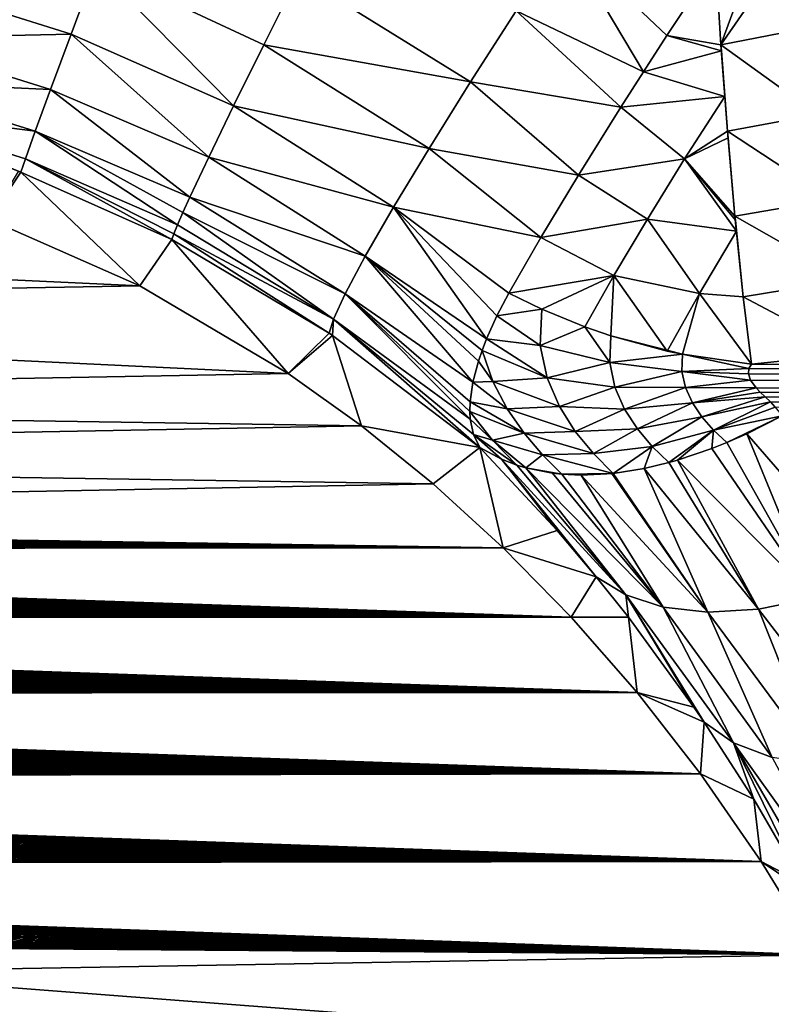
# Model space of a CAD drawing. Header units: metres. Extents: x -82 to 67, y -109 to 109.
# Tile 102 of 216: x -8.01 to -1.51, y 8.08 to 16.59. Entities that reach past the tile are written whole.
import ezdxf

# ---------------------------------------------------------------- set-up
doc = ezdxf.new("R2010")
doc.units = ezdxf.units.M
doc.layers.add('solid_21_382_010_XXX', color=7, linetype='CONTINUOUS')

msp = doc.modelspace()

# ---------------------------------------------------------------- linework, layer by layer
at = {"layer": 'solid_21_382_010_XXX'}
for points in [[(2.598495, 41.125286, -22.642931), (-26.783684, 41.12529, -22.642931), (-26.784222, -1.536013, -22.642931)], [(2.598495, 41.125286, -22.642931), (-26.784222, -1.536013, -22.642931), (2.598521, -1.536014, -22.642931)], [(-2.611915, 16.138615, -61.08453), (-3.713189, 16.667196, -61.24754), (-3.301341, 17.296343, -61.029301)], [(-2.409321, 16.451515, -60.980537), (-3.301341, 17.296343, -61.029301), (-1.988098, 17.090763, -60.859619)], [(-2.409321, 16.451515, -60.980537), (-2.611915, 16.138615, -61.08453), (-3.301341, 17.296343, -61.029301)], [(-1.943074, 16.370979, -60.917957), (-1.660519, 17.145132, -60.815456), (-1.36581, 17.209991, -60.767906)], [(-1.943074, 16.370979, -60.917957), (-1.36581, 17.209991, -60.767906), (-1.216974, 16.511843, -60.806362)], [(-1.943074, 16.370979, -60.917957), (-1.988098, 17.090763, -60.859619), (-1.660519, 17.145132, -60.815456)], [(-9.035937, 16.929071, -62.659229), (-7.344821, 17.049051, -62.080849), (-7.562035, 16.465387, -62.661713)], [(-7.562035, 16.465387, -62.661713), (-7.344821, 17.049051, -62.080849), (-6.156997, 15.844587, -62.640129)], [(-7.344821, 17.049051, -62.080849), (-5.895933, 16.372887, -62.086098), (-6.156997, 15.844587, -62.640129)], [(-7.344821, 17.049051, -62.080849), (-5.595669, 16.97286, -61.634277), (-5.895933, 16.372887, -62.086098)], [(-1.943074, 16.370979, -60.917957), (-2.409321, 16.451515, -60.980537), (-1.988098, 17.090763, -60.859619)], [(-4.107481, 16.052082, -61.592842), (-5.895933, 16.372887, -62.086098), (-5.595669, 16.97286, -61.634277)], [(-4.107481, 16.052082, -61.592842), (-5.595669, 16.97286, -61.634277), (-3.713189, 16.667196, -61.24754)], [(-9.159935, 16.430326, -63.332973), (-9.035937, 16.929071, -62.659229), (-7.562035, 16.465387, -62.661713)], [(-2.80776, 15.832275, -61.216805), (-4.107481, 16.052082, -61.592842), (-3.713189, 16.667196, -61.24754)], [(-2.611915, 16.138615, -61.08453), (-2.80776, 15.832275, -61.216805), (-3.713189, 16.667196, -61.24754)], [(-1.943074, 16.370979, -60.917957), (-1.216974, 16.511843, -60.806362), (-1.10813, 15.769414, -60.970245)], [(-9.25316, 16.055996, -64.0672), (-9.159935, 16.430326, -63.332973), (-7.739663, 15.985398, -63.334545)], [(-9.159935, 16.430326, -63.332973), (-7.562035, 16.465387, -62.661713), (-7.739663, 15.985398, -63.334545)], [(-7.739663, 15.985398, -63.334545), (-7.562035, 16.465387, -62.661713), (-6.372056, 15.401738, -63.281929)], [(-7.562035, 16.465387, -62.661713), (-6.156997, 15.844587, -62.640129), (-6.372056, 15.401738, -63.281929)], [(-1.9394, 16.318769, -60.92625), (-2.611915, 16.138615, -61.08453), (-2.409321, 16.451515, -60.980537)], [(-1.9394, 16.318769, -60.92625), (-2.409321, 16.451515, -60.980537), (-1.943074, 16.370979, -60.917957)], [(-4.466578, 15.477468, -62.060944), (-6.156997, 15.844587, -62.640129), (-5.895933, 16.372887, -62.086098)], [(-4.466578, 15.477468, -62.060944), (-5.895933, 16.372887, -62.086098), (-4.107481, 16.052082, -61.592842)], [(-1.943074, 16.370979, -60.917957), (-1.10813, 15.769414, -60.970245), (-1.886318, 15.626493, -61.091438)], [(-1.9394, 16.318769, -60.92625), (-1.943074, 16.370979, -60.917957), (-1.886318, 15.626493, -61.091438)], [(-1.910239, 15.926038, -61.007088), (-2.611915, 16.138615, -61.08453), (-1.9394, 16.318769, -60.92625)], [(-1.910239, 15.926038, -61.007088), (-1.9394, 16.318769, -60.92625), (-1.886318, 15.626493, -61.091438)], [(-1.910239, 15.926038, -61.007088), (-2.80776, 15.832275, -61.216805), (-2.611915, 16.138615, -61.08453)], [(-9.314338, 15.811127, -64.827469), (-9.25316, 16.055996, -64.0672), (-7.87196, 15.624748, -64.06736)], [(-9.25316, 16.055996, -64.0672), (-7.739663, 15.985398, -63.334545), (-7.87196, 15.624748, -64.06736)], [(-3.174375, 15.246189, -61.562897), (-4.466578, 15.477468, -62.060944), (-4.107481, 16.052082, -61.592842)], [(-2.80776, 15.832275, -61.216805), (-3.174375, 15.246189, -61.562897), (-4.107481, 16.052082, -61.592842)], [(-7.87196, 15.624748, -64.06736), (-7.739663, 15.985398, -63.334545), (-6.53546, 15.055969, -63.99464)], [(-7.739663, 15.985398, -63.334545), (-6.372056, 15.401738, -63.281929), (-6.53546, 15.055969, -63.99464)], [(-2.256575, 15.386198, -61.222256), (-2.80776, 15.832275, -61.216805), (-1.910239, 15.926038, -61.007088)], [(-2.256575, 15.386198, -61.222256), (-1.910239, 15.926038, -61.007088), (-1.886318, 15.626493, -61.091438)], [(-4.77438, 14.96853, -62.637115), (-6.372056, 15.401738, -63.281929), (-6.156997, 15.844587, -62.640129)], [(-4.77438, 14.96853, -62.637115), (-6.156997, 15.844587, -62.640129), (-4.466578, 15.477468, -62.060944)], [(-2.256575, 15.386198, -61.222256), (-3.174375, 15.246189, -61.562897), (-2.80776, 15.832275, -61.216805)], [(-9.314338, 15.811127, -64.827469), (-7.997785, 15.270777, -65.578529), (-8.016363, 15.277765, -65.578651)], [(-9.314338, 15.811127, -64.827469), (-7.957276, 15.388274, -64.825951), (-7.997785, 15.270777, -65.578529)], [(-9.314338, 15.811127, -64.827469), (-7.87196, 15.624748, -64.06736), (-7.957276, 15.388274, -64.825951)], [(-1.886318, 15.626493, -61.091438), (-1.10813, 15.769414, -60.970245), (-0.986248, 15.035336, -61.258984)], [(-7.957276, 15.388274, -64.825951), (-7.87196, 15.624748, -64.06736), (-6.642944, 14.816311, -64.759621)], [(-7.87196, 15.624748, -64.06736), (-6.596404, 14.922417, -64.371826), (-6.642944, 14.816311, -64.759621)], [(-7.87196, 15.624748, -64.06736), (-6.53546, 15.055969, -63.99464), (-6.596404, 14.922417, -64.371826)], [(-2.256575, 15.386198, -61.222256), (-1.886318, 15.626493, -61.091438), (-1.881549, 15.568611, -61.110096)], [(-1.886318, 15.626493, -61.091438), (-0.986248, 15.035336, -61.258984), (-1.821588, 14.89085, -61.389549)], [(-1.881549, 15.568611, -61.110096), (-1.886318, 15.626493, -61.091438), (-1.821588, 14.89085, -61.389549)], [(-2.256575, 15.386198, -61.222256), (-1.881549, 15.568611, -61.110096), (-1.821588, 14.89085, -61.389549)], [(-5.018601, 14.545658, -63.297554), (-6.53546, 15.055969, -63.99464), (-6.372056, 15.401738, -63.281929)], [(-5.018601, 14.545658, -63.297554), (-6.372056, 15.401738, -63.281929), (-4.77438, 14.96853, -62.637115)], [(-3.499851, 14.707115, -62.010349), (-4.77438, 14.96853, -62.637115), (-4.466578, 15.477468, -62.060944)], [(-3.174375, 15.246189, -61.562897), (-3.499851, 14.707115, -62.010349), (-4.466578, 15.477468, -62.060944)], [(-7.957276, 15.388274, -64.825951), (-6.691701, 14.689015, -65.557014), (-7.997785, 15.270777, -65.578529)], [(-7.957276, 15.388274, -64.825951), (-6.674779, 14.738342, -65.155518), (-6.691701, 14.689015, -65.557014)], [(-7.957276, 15.388274, -64.825951), (-6.642944, 14.816311, -64.759621), (-6.674779, 14.738342, -65.155518)], [(-2.57782, 14.866796, -61.524662), (-3.174375, 15.246189, -61.562897), (-2.256575, 15.386198, -61.222256)], [(-2.57782, 14.866796, -61.524662), (-2.256575, 15.386198, -61.222256), (-1.809213, 14.761412, -61.456753)], [(-2.256575, 15.386198, -61.222256), (-1.821588, 14.89085, -61.389549), (-1.818318, 14.856364, -61.406986)], [(-2.256575, 15.386198, -61.222256), (-1.818318, 14.856364, -61.406986), (-1.809213, 14.761412, -61.456753)], [(-8.270566, 14.8615, -71.051041), (-8.016363, 15.277765, -65.578651), (-7.997785, 15.270777, -65.578529)], [(-6.968671, 14.290947, -71.051041), (-8.270566, 14.8615, -71.051041), (-7.997785, 15.270777, -65.578529)], [(-6.968671, 14.290947, -71.051041), (-7.997785, 15.270777, -65.578529), (-6.691701, 14.689015, -65.557014)], [(-2.57782, 14.866796, -61.524662), (-3.499851, 14.707115, -62.010349), (-3.174375, 15.246189, -61.562897)], [(-5.192359, 14.221809, -64.01255), (-6.596404, 14.922417, -64.371826), (-6.53546, 15.055969, -63.99464)], [(-5.192359, 14.221809, -64.01255), (-6.53546, 15.055969, -63.99464), (-5.018601, 14.545658, -63.297554)], [(-1.821588, 14.89085, -61.389549), (-0.986248, 15.035336, -61.258984), (-0.854966, 14.340691, -61.673347)], [(-5.294671, 14.001387, -64.750648), (-6.642944, 14.816311, -64.759621), (-6.596404, 14.922417, -64.371826)], [(-5.294671, 14.001387, -64.750648), (-6.596404, 14.922417, -64.371826), (-5.192359, 14.221809, -64.01255)], [(-3.969791, 13.832501, -63.119102), (-5.018601, 14.545658, -63.297554), (-4.77438, 14.96853, -62.637115)], [(-3.880272, 14.030357, -62.818436), (-3.969791, 13.832501, -63.119102), (-4.77438, 14.96853, -62.637115)], [(-3.775818, 14.227312, -62.548363), (-3.880272, 14.030357, -62.818436), (-4.77438, 14.96853, -62.637115)], [(-3.499851, 14.707115, -62.010349), (-3.775818, 14.227312, -62.548363), (-4.77438, 14.96853, -62.637115)], [(-1.821588, 14.89085, -61.389549), (-0.854966, 14.340691, -61.673347), (-1.750448, 14.194793, -61.812756)], [(-1.818318, 14.856364, -61.406986), (-1.821588, 14.89085, -61.389549), (-1.750448, 14.194793, -61.812756)], [(-6.968671, 14.290947, -71.051041), (-16.274254, 14.722807, -71.051041), (-8.270566, 14.8615, -71.051041)], [(-5.294671, 14.001387, -64.750648), (-6.674779, 14.738342, -65.155518), (-6.642944, 14.816311, -64.759621)], [(-2.868311, 14.37969, -61.910408), (-3.499851, 14.707115, -62.010349), (-2.57782, 14.866796, -61.524662)], [(-2.868311, 14.37969, -61.910408), (-2.57782, 14.866796, -61.524662), (-2.129626, 14.222602, -61.825871)], [(-2.57782, 14.866796, -61.524662), (-1.809213, 14.761412, -61.456753), (-2.129626, 14.222602, -61.825871)], [(-1.809213, 14.761412, -61.456753), (-1.818318, 14.856364, -61.406986), (-1.750448, 14.194793, -61.812756)], [(-6.968671, 14.290947, -71.051041), (-17.570372, 14.102494, -71.051041), (-16.274254, 14.722807, -71.051041)], [(-6.674779, 14.738342, -65.155518), (-5.329381, 13.880485, -65.482651), (-6.691701, 14.689015, -65.557014)], [(-5.294671, 14.001387, -64.750648), (-5.329381, 13.880485, -65.482651), (-6.674779, 14.738342, -65.155518)], [(-2.129626, 14.222602, -61.825871), (-1.809213, 14.761412, -61.456753), (-1.750448, 14.194793, -61.812756)], [(-5.684628, 13.532735, -71.051041), (-6.968671, 14.290947, -71.051041), (-6.691701, 14.689015, -65.557014)], [(-5.684628, 13.532735, -71.051041), (-6.691701, 14.689015, -65.557014), (-5.329381, 13.880485, -65.482651)], [(-2.868311, 14.37969, -61.910408), (-3.775818, 14.227312, -62.548363), (-3.499851, 14.707115, -62.010349)], [(-4.088712, 13.456594, -63.797672), (-5.192359, 14.221809, -64.01255), (-5.018601, 14.545658, -63.297554)], [(-4.04029, 13.639571, -63.446884), (-4.088712, 13.456594, -63.797672), (-5.018601, 14.545658, -63.297554)], [(-4.009096, 13.73106, -63.286686), (-4.04029, 13.639571, -63.446884), (-5.018601, 14.545658, -63.297554)], [(-3.969791, 13.832501, -63.119102), (-4.009096, 13.73106, -63.286686), (-5.018601, 14.545658, -63.297554)], [(-2.868311, 14.37969, -61.910408), (-3.490687, 14.086803, -62.458466), (-3.775818, 14.227312, -62.548363)], [(-2.868311, 14.37969, -61.910408), (-3.120972, 13.93516, -62.372658), (-3.490687, 14.086803, -62.458466)], [(-2.868311, 14.37969, -61.910408), (-2.894794, 13.857586, -62.335464), (-3.120972, 13.93516, -62.372658)], [(-2.868311, 14.37969, -61.910408), (-2.409057, 13.726231, -62.291092), (-2.894794, 13.857586, -62.335464)], [(-2.868311, 14.37969, -61.910408), (-2.129626, 14.222602, -61.825871), (-2.409057, 13.726231, -62.291092)], [(-1.750448, 14.194793, -61.812756), (-0.854966, 14.340691, -61.673347), (-0.819364, 13.703176, -62.217358)], [(-5.684628, 13.532735, -71.051041), (-17.570372, 14.102494, -71.051041), (-6.968671, 14.290947, -71.051041)], [(-4.110798, 13.136604, -64.545929), (-5.294671, 14.001387, -64.750648), (-5.192359, 14.221809, -64.01255)], [(-4.114949, 13.20269, -64.373222), (-4.110798, 13.136604, -64.545929), (-5.192359, 14.221809, -64.01255)], [(-4.112732, 13.287858, -64.166168), (-4.114949, 13.20269, -64.373222), (-5.192359, 14.221809, -64.01255)], [(-4.088712, 13.456594, -63.797672), (-4.112732, 13.287858, -64.166168), (-5.192359, 14.221809, -64.01255)], [(-3.490687, 14.086803, -62.458466), (-3.880272, 14.030357, -62.818436), (-3.775818, 14.227312, -62.548363)], [(-2.129626, 14.222602, -61.825871), (-2.274534, 13.697878, -62.286888), (-2.409057, 13.726231, -62.291092)], [(-2.129626, 14.222602, -61.825871), (-1.67955, 13.612162, -62.308262), (-2.274534, 13.697878, -62.286888)], [(-2.129626, 14.222602, -61.825871), (-1.750448, 14.194793, -61.812756), (-1.67955, 13.612162, -62.308262)], [(-1.750448, 14.194793, -61.812756), (-0.819364, 13.703176, -62.217358), (-1.67955, 13.612162, -62.308262)], [(-5.684628, 13.532735, -71.051041), (-18.849779, 13.289825, -71.051041), (-17.570372, 14.102494, -71.051041)], [(-3.490687, 14.086803, -62.458466), (-3.505416, 13.775091, -62.766911), (-3.880272, 14.030357, -62.818436)], [(-3.120972, 13.93516, -62.372658), (-3.505416, 13.775091, -62.766911), (-3.490687, 14.086803, -62.458466)], [(-5.294671, 14.001387, -64.750648), (-5.301519, 13.861652, -65.480202), (-5.329381, 13.880485, -65.482651)], [(-5.294671, 14.001387, -64.750648), (-4.028214, 12.893552, -65.309059), (-5.301519, 13.861652, -65.480202)], [(-4.082363, 13.004866, -64.929634), (-4.028214, 12.893552, -65.309059), (-5.294671, 14.001387, -64.750648)], [(-4.110798, 13.136604, -64.545929), (-4.082363, 13.004866, -64.929634), (-5.294671, 14.001387, -64.750648)], [(-3.505416, 13.775091, -62.766911), (-3.969791, 13.832501, -63.119102), (-3.880272, 14.030357, -62.818436)], [(-5.684628, 13.532735, -71.051041), (-5.329381, 13.880485, -65.482651), (-5.301519, 13.861652, -65.480202)], [(-3.120972, 13.93516, -62.372658), (-2.904483, 13.626168, -62.563847), (-3.505416, 13.775091, -62.766911)], [(-3.120972, 13.93516, -62.372658), (-2.894794, 13.857586, -62.335464), (-2.904483, 13.626168, -62.563847)], [(-5.051686, 13.079392, -71.051041), (-5.684628, 13.532735, -71.051041), (-5.301519, 13.861652, -65.480202)], [(-5.051686, 13.079392, -71.051041), (-5.301519, 13.861652, -65.480202), (-4.028214, 12.893552, -65.309059)], [(-3.447011, 13.493521, -63.041031), (-4.009096, 13.73106, -63.286686), (-3.969791, 13.832501, -63.119102)], [(-3.505416, 13.775091, -62.766911), (-3.447011, 13.493521, -63.041031), (-3.969791, 13.832501, -63.119102)], [(-2.904483, 13.626168, -62.563847), (-2.894794, 13.857586, -62.335464), (-2.274534, 13.697878, -62.286888)], [(-2.894794, 13.857586, -62.335464), (-2.409057, 13.726231, -62.291092), (-2.274534, 13.697878, -62.286888)], [(-3.91634, 13.462876, -63.547977), (-4.04029, 13.639571, -63.446884), (-4.009096, 13.73106, -63.286686)], [(-3.447011, 13.493521, -63.041031), (-3.91634, 13.462876, -63.547977), (-4.009096, 13.73106, -63.286686)], [(-2.904483, 13.626168, -62.563847), (-3.447011, 13.493521, -63.041031), (-3.505416, 13.775091, -62.766911)], [(-2.904483, 13.626168, -62.563847), (-2.274534, 13.697878, -62.286888), (-2.279767, 13.550053, -62.43272)], [(-2.279767, 13.550053, -62.43272), (-2.274534, 13.697878, -62.286888), (-1.701413, 13.575493, -62.344582)], [(-2.274534, 13.697878, -62.286888), (-1.67955, 13.612162, -62.308262), (-1.701413, 13.575493, -62.344582)], [(34.407234, 13.181811, -62.723808), (-1.67955, 13.612162, -62.308262), (-0.819364, 13.703176, -62.217358)], [(-3.91634, 13.462876, -63.547977), (-4.088712, 13.456594, -63.797672), (-4.04029, 13.639571, -63.446884)], [(-2.859636, 13.41409, -62.770451), (-3.447011, 13.493521, -63.041031), (-2.904483, 13.626168, -62.563847)], [(-2.859636, 13.41409, -62.770451), (-2.904483, 13.626168, -62.563847), (-2.279767, 13.550053, -62.43272)], [(-5.051686, 13.079392, -71.051041), (-18.849779, 13.289825, -71.051041), (-5.684628, 13.532735, -71.051041)], [(-2.859636, 13.41409, -62.770451), (-2.279767, 13.550053, -62.43272), (-2.249014, 13.409842, -62.569504)], [(-2.279767, 13.550053, -62.43272), (-1.701413, 13.575493, -62.344582), (-1.705636, 13.529075, -62.390308)], [(-2.279767, 13.550053, -62.43272), (-1.705636, 13.529075, -62.390308), (-1.686234, 13.473783, -62.444416)], [(-2.249014, 13.409842, -62.569504), (-2.279767, 13.550053, -62.43272), (-1.686234, 13.473783, -62.444416)], [(-1.705636, 13.529075, -62.390308), (-1.701413, 13.575493, -62.344582), (34.407234, 13.181811, -62.723808)], [(-1.686234, 13.473783, -62.444416), (-1.705636, 13.529075, -62.390308), (34.407234, 13.181811, -62.723808)], [(-1.701413, 13.575493, -62.344582), (-1.67955, 13.612162, -62.308262), (34.407234, 13.181811, -62.723808)], [(-3.790092, 13.226386, -63.771446), (-4.112732, 13.287858, -64.166168), (-4.088712, 13.456594, -63.797672)], [(-3.91634, 13.462876, -63.547977), (-3.790092, 13.226386, -63.771446), (-4.088712, 13.456594, -63.797672)], [(-3.447011, 13.493521, -63.041031), (-3.340091, 13.246413, -63.277271), (-3.91634, 13.462876, -63.547977)], [(-3.340091, 13.246413, -63.277271), (-3.790092, 13.226386, -63.771446), (-3.91634, 13.462876, -63.547977)], [(-2.859636, 13.41409, -62.770451), (-3.340091, 13.246413, -63.277271), (-3.447011, 13.493521, -63.041031)], [(-2.249014, 13.409842, -62.569504), (-1.686234, 13.473783, -62.444416), (-1.638258, 13.408204, -62.508091)], [(-1.638258, 13.408204, -62.508091), (-1.686234, 13.473783, -62.444416), (34.407234, 13.181811, -62.723808)], [(-2.775755, 13.224163, -62.95237), (-3.340091, 13.246413, -63.277271), (-2.859636, 13.41409, -62.770451)], [(-2.775755, 13.224163, -62.95237), (-2.859636, 13.41409, -62.770451), (-2.249014, 13.409842, -62.569504)], [(-2.775755, 13.224163, -62.95237), (-2.249014, 13.409842, -62.569504), (-2.189084, 13.278968, -62.695332)], [(-2.189084, 13.278968, -62.695332), (-2.249014, 13.409842, -62.569504), (-1.638258, 13.408204, -62.508091)], [(-2.189084, 13.278968, -62.695332), (-1.638258, 13.408204, -62.508091), (-1.602538, 13.370583, -62.544376)], [(-2.189084, 13.278968, -62.695332), (-1.602538, 13.370583, -62.544376), (-1.559892, 13.329256, -62.58403)], [(-1.602538, 13.370583, -62.544376), (-1.638258, 13.408204, -62.508091), (34.407234, 13.181811, -62.723808)], [(-1.559892, 13.329256, -62.58403), (-1.602538, 13.370583, -62.544376), (34.407234, 13.181811, -62.723808)], [(-5.051686, 13.079392, -71.051041), (-19.476591, 12.809734, -71.051041), (-18.849779, 13.289825, -71.051041)], [(-3.644459, 13.017262, -63.965527), (-4.114949, 13.20269, -64.373222), (-4.112732, 13.287858, -64.166168)], [(-3.790092, 13.226386, -63.771446), (-3.644459, 13.017262, -63.965527), (-4.112732, 13.287858, -64.166168)], [(-2.665416, 13.054468, -63.112045), (-2.775755, 13.224163, -62.95237), (-2.189084, 13.278968, -62.695332)], [(-2.665416, 13.054468, -63.112045), (-2.189084, 13.278968, -62.695332), (-2.106822, 13.157011, -62.81086)], [(-2.106822, 13.157011, -62.81086), (-2.189084, 13.278968, -62.695332), (-1.559892, 13.329256, -62.58403)], [(-2.106822, 13.157011, -62.81086), (-1.559892, 13.329256, -62.58403), (-1.514727, 13.285917, -62.625389)], [(-2.006923, 13.042743, -62.91753), (-2.106822, 13.157011, -62.81086), (-1.514727, 13.285917, -62.625389)], [(-2.006923, 13.042743, -62.91753), (-1.514727, 13.285917, -62.625389), (-1.472623, 13.242472, -62.666622)], [(-1.514727, 13.285917, -62.625389), (-1.559892, 13.329256, -62.58403), (34.407234, 13.181811, -62.723808)], [(-1.472623, 13.242472, -62.666622), (-1.514727, 13.285917, -62.625389), (34.407234, 13.181811, -62.723808)], [(-3.917425, 12.956837, -64.599609), (-4.110798, 13.136604, -64.545929), (-4.114949, 13.20269, -64.373222)], [(-3.644459, 13.017262, -63.965527), (-3.917425, 12.956837, -64.599609), (-4.114949, 13.20269, -64.373222)], [(-3.340091, 13.246413, -63.277271), (-3.202744, 13.030412, -63.479782), (-3.790092, 13.226386, -63.771446)], [(-3.202744, 13.030412, -63.479782), (-3.644459, 13.017262, -63.965527), (-3.790092, 13.226386, -63.771446)], [(-2.775755, 13.224163, -62.95237), (-3.202744, 13.030412, -63.479782), (-3.340091, 13.246413, -63.277271)], [(-2.665416, 13.054468, -63.112045), (-3.202744, 13.030412, -63.479782), (-2.775755, 13.224163, -62.95237)], [(-2.006923, 13.042743, -62.91753), (-1.472623, 13.242472, -62.666622), (-1.413819, 13.165603, -62.739014)], [(-3.917425, 12.956837, -64.599609), (-4.082363, 13.004866, -64.929634), (-4.110798, 13.136604, -64.545929)], [(-2.536517, 12.901477, -63.253433), (-2.665416, 13.054468, -63.112045), (-2.106822, 13.157011, -62.81086)], [(-2.536517, 12.901477, -63.253433), (-2.106822, 13.157011, -62.81086), (-2.006923, 13.042743, -62.91753)], [(-2.006923, 13.042743, -62.91753), (-1.413819, 13.165603, -62.739014), (-1.893144, 12.934737, -63.01709)], [(-1.893144, 12.934737, -63.01709), (-1.413819, 13.165603, -62.739014), (-1.719195, 13.01135, -62.908531)], [(-0.631482, 11.760145, -64.009827), (-1.719195, 13.01135, -62.908531), (-1.413819, 13.165603, -62.739014)], [(-4.430964, 12.577577, -71.051041), (-19.476591, 12.809734, -71.051041), (-5.051686, 13.079392, -71.051041)], [(-4.430964, 12.577577, -71.051041), (-5.051686, 13.079392, -71.051041), (-4.028214, 12.893552, -65.309059)], [(-3.644459, 13.017262, -63.965527), (-3.486194, 12.830625, -64.135559), (-3.917425, 12.956837, -64.599609)], [(-3.202744, 13.030412, -63.479782), (-3.045949, 12.839782, -63.654938), (-3.644459, 13.017262, -63.965527)], [(-3.045949, 12.839782, -63.654938), (-3.486194, 12.830625, -64.135559), (-3.644459, 13.017262, -63.965527)], [(-2.665416, 13.054468, -63.112045), (-3.045949, 12.839782, -63.654938), (-3.202744, 13.030412, -63.479782)], [(-2.536517, 12.901477, -63.253433), (-3.045949, 12.839782, -63.654938), (-2.665416, 13.054468, -63.112045)], [(-2.536517, 12.901477, -63.253433), (-2.006923, 13.042743, -62.91753), (-2.39388, 12.761794, -63.380371)], [(-2.006923, 13.042743, -62.91753), (-2.31885, 12.78302, -63.320934), (-2.39388, 12.761794, -63.380371)], [(-2.006923, 13.042743, -62.91753), (-2.021794, 12.883438, -63.103096), (-2.31885, 12.78302, -63.320934)], [(-2.006923, 13.042743, -62.91753), (-1.893144, 12.934737, -63.01709), (-2.021794, 12.883438, -63.103096)], [(-4.082363, 13.004866, -64.929634), (-3.839909, 12.790705, -64.99324), (-4.028214, 12.893552, -65.309059)], [(-4.082363, 13.004866, -64.929634), (-3.706853, 12.739422, -64.792953), (-3.839909, 12.790705, -64.99324)], [(-3.917425, 12.956837, -64.599609), (-3.706853, 12.739422, -64.792953), (-4.082363, 13.004866, -64.929634)], [(-3.917425, 12.956837, -64.599609), (-3.629442, 12.71616, -64.683434), (-3.706853, 12.739422, -64.792953)], [(-3.486194, 12.830625, -64.135559), (-3.629442, 12.71616, -64.683434), (-3.917425, 12.956837, -64.599609)], [(-1.136632, 11.59238, -64.328499), (-2.021794, 12.883438, -63.103096), (-1.893144, 12.934737, -63.01709)], [(-1.136632, 11.59238, -64.328499), (-1.893144, 12.934737, -63.01709), (-1.719195, 13.01135, -62.908531)], [(-0.631482, 11.760145, -64.009827), (-1.136632, 11.59238, -64.328499), (-1.719195, 13.01135, -62.908531)], [(-3.825306, 12.027039, -71.051041), (-4.430964, 12.577577, -71.051041), (-4.028214, 12.893552, -65.309059)], [(-3.825306, 12.027039, -71.051041), (-4.028214, 12.893552, -65.309059), (-3.35906, 12.175496, -66.111778)], [(-3.839909, 12.790705, -64.99324), (-3.35906, 12.175496, -66.111778), (-4.028214, 12.893552, -65.309059)], [(-2.536517, 12.901477, -63.253433), (-2.875752, 12.669102, -63.808651), (-3.045949, 12.839782, -63.654938)], [(-2.536517, 12.901477, -63.253433), (-2.607663, 12.711007, -63.560066), (-2.875752, 12.669102, -63.808651)], [(-2.536517, 12.901477, -63.253433), (-2.39388, 12.761794, -63.380371), (-2.607663, 12.711007, -63.560066)], [(-1.136632, 11.59238, -64.328499), (-2.31885, 12.78302, -63.320934), (-2.021794, 12.883438, -63.103096)], [(-4.430964, 12.577577, -71.051041), (-20.088636, 12.281868, -71.051041), (-19.476591, 12.809734, -71.051041)], [(-3.839909, 12.790705, -64.99324), (-3.020698, 11.77556, -66.525841), (-3.35906, 12.175496, -66.111778)], [(-2.765691, 11.620112, -66.05883), (-3.020698, 11.77556, -66.525841), (-3.839909, 12.790705, -64.99324)], [(-2.765691, 11.620112, -66.05883), (-3.839909, 12.790705, -64.99324), (-3.706853, 12.739422, -64.792953)], [(-3.486194, 12.830625, -64.135559), (-3.318942, 12.662099, -64.286049), (-3.629442, 12.71616, -64.683434)], [(-3.045949, 12.839782, -63.654938), (-2.875752, 12.669102, -63.808651), (-3.486194, 12.830625, -64.135559)], [(-3.486194, 12.830625, -64.135559), (-2.875752, 12.669102, -63.808651), (-3.318942, 12.662099, -64.286049)], [(-1.617325, 11.494742, -64.708344), (-2.607663, 12.711007, -63.560066), (-2.39388, 12.761794, -63.380371)], [(-1.617325, 11.494742, -64.708344), (-2.39388, 12.761794, -63.380371), (-2.31885, 12.78302, -63.320934)], [(-1.136632, 11.59238, -64.328499), (-1.617325, 11.494742, -64.708344), (-2.31885, 12.78302, -63.320934)], [(-2.765691, 11.620112, -66.05883), (-3.706853, 12.739422, -64.792953), (-3.629442, 12.71616, -64.683434)], [(-3.629442, 12.71616, -64.683434), (-3.318942, 12.662099, -64.286049), (-3.398835, 12.670648, -64.382576)], [(-2.442505, 11.513646, -65.59082), (-3.629442, 12.71616, -64.683434), (-3.398835, 12.670648, -64.382576)], [(-2.442505, 11.513646, -65.59082), (-2.765691, 11.620112, -66.05883), (-3.629442, 12.71616, -64.683434)], [(-2.056954, 11.469453, -65.134811), (-2.875752, 12.669102, -63.808651), (-2.607663, 12.711007, -63.560066)], [(-1.617325, 11.494742, -64.708344), (-2.056954, 11.469453, -65.134811), (-2.607663, 12.711007, -63.560066)], [(-2.442505, 11.513646, -65.59082), (-3.398835, 12.670648, -64.382576), (-3.318942, 12.662099, -64.286049)], [(-3.318942, 12.662099, -64.286049), (-2.875752, 12.669102, -63.808651), (-3.150142, 12.654564, -64.09333)], [(-2.442505, 11.513646, -65.59082), (-3.318942, 12.662099, -64.286049), (-3.150142, 12.654564, -64.09333)], [(-3.150142, 12.654564, -64.09333), (-2.875752, 12.669102, -63.808651), (-2.885608, 12.668057, -63.818321)], [(-2.056954, 11.469453, -65.134811), (-3.150142, 12.654564, -64.09333), (-2.885608, 12.668057, -63.818321)], [(-2.056954, 11.469453, -65.134811), (-2.442505, 11.513646, -65.59082), (-3.150142, 12.654564, -64.09333)], [(-2.056954, 11.469453, -65.134811), (-2.885608, 12.668057, -63.818321), (-2.875752, 12.669102, -63.808651)], [(-3.825306, 12.027039, -71.051041), (-20.088636, 12.281868, -71.051041), (-4.430964, 12.577577, -71.051041)], [(-20.134081, 12.249706, -71.051041), (-20.124527, 12.258419, -71.051041), (-3.825306, 12.027039, -71.051041)], [(-20.124527, 12.258419, -71.051041), (-20.115234, 12.266074, -71.051041), (-3.825306, 12.027039, -71.051041)], [(-20.115234, 12.266074, -71.051041), (-20.106134, 12.272609, -71.051041), (-3.825306, 12.027039, -71.051041)], [(-20.106134, 12.272609, -71.051041), (-20.09726, 12.277902, -71.051041), (-3.825306, 12.027039, -71.051041)], [(-20.09726, 12.277902, -71.051041), (-20.088636, 12.281868, -71.051041), (-3.825306, 12.027039, -71.051041)], [(-20.214802, 12.163513, -71.051041), (-20.200739, 12.178176, -71.051041), (-3.825306, 12.027039, -71.051041)], [(-20.200739, 12.178176, -71.051041), (-20.187899, 12.192172, -71.051041), (-3.825306, 12.027039, -71.051041)], [(-20.187899, 12.192172, -71.051041), (-20.17598, 12.20539, -71.051041), (-3.825306, 12.027039, -71.051041)], [(-20.17598, 12.20539, -71.051041), (-20.164789, 12.217791, -71.051041), (-3.825306, 12.027039, -71.051041)], [(-20.164789, 12.217791, -71.051041), (-20.15415, 12.229342, -71.051041), (-3.825306, 12.027039, -71.051041)], [(-20.15415, 12.229342, -71.051041), (-20.143938, 12.239998, -71.051041), (-3.825306, 12.027039, -71.051041)], [(-20.143938, 12.239998, -71.051041), (-20.134081, 12.249706, -71.051041), (-3.825306, 12.027039, -71.051041)], [(-3.825306, 12.027039, -71.051041), (-3.35906, 12.175496, -66.111778), (-3.020698, 11.77556, -66.525841)], [(-20.305531, 12.079165, -71.051041), (-20.284794, 12.097782, -71.051041), (-3.825306, 12.027039, -71.051041)], [(-20.284794, 12.097782, -71.051041), (-20.265272, 12.115342, -71.051041), (-3.825306, 12.027039, -71.051041)], [(-20.265272, 12.115342, -71.051041), (-20.247055, 12.1321, -71.051041), (-3.825306, 12.027039, -71.051041)], [(-20.247055, 12.1321, -71.051041), (-20.230228, 12.148156, -71.051041), (-3.825306, 12.027039, -71.051041)], [(-20.230228, 12.148156, -71.051041), (-20.214802, 12.163513, -71.051041), (-3.825306, 12.027039, -71.051041)], [(-20.400631, 11.989926, -71.051041), (-20.374924, 12.014713, -71.051041), (-3.236951, 11.42693, -71.051041)], [(-20.374924, 12.014713, -71.051041), (-20.35055, 12.037805, -71.051041), (-3.825306, 12.027039, -71.051041)], [(-20.374924, 12.014713, -71.051041), (-3.825306, 12.027039, -71.051041), (-3.236951, 11.42693, -71.051041)], [(-20.35055, 12.037805, -71.051041), (-20.327444, 12.059265, -71.051041), (-3.825306, 12.027039, -71.051041)], [(-20.327444, 12.059265, -71.051041), (-20.305531, 12.079165, -71.051041), (-3.825306, 12.027039, -71.051041)], [(-3.236951, 11.42693, -71.051041), (-3.825306, 12.027039, -71.051041), (-3.020698, 11.77556, -66.525841)], [(-20.486479, 11.904779, -71.051041), (-20.456324, 11.935009, -71.051041), (-3.236951, 11.42693, -71.051041)], [(-20.456324, 11.935009, -71.051041), (-20.427736, 11.96338, -71.051041), (-3.236951, 11.42693, -71.051041)], [(-20.427736, 11.96338, -71.051041), (-20.400631, 11.989926, -71.051041), (-3.236951, 11.42693, -71.051041)], [(-20.569433, 11.82083, -71.051041), (-20.551905, 11.838617, -71.051041), (-3.236951, 11.42693, -71.051041)], [(-20.551905, 11.838617, -71.051041), (-20.53487, 11.855887, -71.051041), (-3.236951, 11.42693, -71.051041)], [(-20.53487, 11.855887, -71.051041), (-20.518301, 11.87266, -71.051041), (-3.236951, 11.42693, -71.051041)], [(-20.518301, 11.87266, -71.051041), (-20.486479, 11.904779, -71.051041), (-3.236951, 11.42693, -71.051041)], [(-20.664696, 11.723732, -71.051041), (-20.644569, 11.744322, -71.051041), (-3.236951, 11.42693, -71.051041)], [(-20.644569, 11.744322, -71.051041), (-20.625006, 11.764289, -71.051041), (-3.236951, 11.42693, -71.051041)], [(-20.625006, 11.764289, -71.051041), (-20.605963, 11.783695, -71.051041), (-3.236951, 11.42693, -71.051041)], [(-20.605963, 11.783695, -71.051041), (-20.587442, 11.802539, -71.051041), (-3.236951, 11.42693, -71.051041)], [(-20.587442, 11.802539, -71.051041), (-20.569433, 11.82083, -71.051041), (-3.236951, 11.42693, -71.051041)], [(-3.236951, 11.42693, -71.051041), (-3.020698, 11.77556, -66.525841), (-2.742507, 11.426088, -66.869644)], [(-2.765691, 11.620112, -66.05883), (-2.742507, 11.426088, -66.869644), (-3.020698, 11.77556, -66.525841)], [(-20.750969, 11.634937, -71.051041), (-20.7285, 11.658153, -71.051041), (-3.236951, 11.42693, -71.051041)], [(-20.7285, 11.658153, -71.051041), (-20.706631, 11.680695, -71.051041), (-3.236951, 11.42693, -71.051041)], [(-20.706631, 11.680695, -71.051041), (-20.685377, 11.702533, -71.051041), (-3.236951, 11.42693, -71.051041)], [(-20.685377, 11.702533, -71.051041), (-20.664696, 11.723732, -71.051041), (-3.236951, 11.42693, -71.051041)], [(-20.82226, 11.560742, -71.051041), (-20.79784, 11.586244, -71.051041), (-3.236951, 11.42693, -71.051041)], [(-20.79784, 11.586244, -71.051041), (-20.774071, 11.610986, -71.051041), (-3.236951, 11.42693, -71.051041)], [(-20.774071, 11.610986, -71.051041), (-20.750969, 11.634937, -71.051041), (-3.236951, 11.42693, -71.051041)], [(-2.765691, 11.620112, -66.05883), (-2.087213, 10.519347, -67.690025), (-2.176522, 10.650468, -67.577454)], [(-1.835419, 10.340688, -67.172775), (-2.087213, 10.519347, -67.690025), (-2.765691, 11.620112, -66.05883)], [(-2.765691, 11.620112, -66.05883), (-2.176522, 10.650468, -67.577454), (-2.742507, 11.426088, -66.869644)], [(-1.835419, 10.340688, -67.172775), (-2.765691, 11.620112, -66.05883), (-2.442505, 11.513646, -65.59082)], [(-0.600463, 10.173634, -65.691795), (-1.617325, 11.494742, -64.708344), (-1.136632, 11.59238, -64.328499)], [(-20.899773, 11.479026, -71.051041), (-20.87322, 11.507143, -71.051041), (-3.236951, 11.42693, -71.051041)], [(-20.87322, 11.507143, -71.051041), (-20.84738, 11.534384, -71.051041), (-3.236951, 11.42693, -71.051041)], [(-20.84738, 11.534384, -71.051041), (-20.82226, 11.560742, -71.051041), (-3.236951, 11.42693, -71.051041)], [(-1.499618, 10.214899, -66.653648), (-2.442505, 11.513646, -65.59082), (-2.056954, 11.469453, -65.134811)], [(-1.499618, 10.214899, -66.653648), (-1.835419, 10.340688, -67.172775), (-2.442505, 11.513646, -65.59082)], [(-1.084442, 10.156368, -66.152328), (-2.056954, 11.469453, -65.134811), (-1.617325, 11.494742, -64.708344)], [(-0.600463, 10.173634, -65.691795), (-1.084442, 10.156368, -66.152328), (-1.617325, 11.494742, -64.708344)], [(-20.984047, 11.388698, -71.051041), (-20.955179, 11.419815, -71.051041), (-2.667359, 10.77564, -71.051041)], [(-20.955179, 11.419815, -71.051041), (-20.927095, 11.449911, -71.051041), (-3.236951, 11.42693, -71.051041)], [(-20.955179, 11.419815, -71.051041), (-3.236951, 11.42693, -71.051041), (-2.667359, 10.77564, -71.051041)], [(-20.927095, 11.449911, -71.051041), (-20.899773, 11.479026, -71.051041), (-3.236951, 11.42693, -71.051041)], [(-2.667359, 10.77564, -71.051041), (-3.236951, 11.42693, -71.051041), (-2.742507, 11.426088, -66.869644)], [(-2.667359, 10.77564, -71.051041), (-2.742507, 11.426088, -66.869644), (-2.176522, 10.650468, -67.577454)], [(-1.084442, 10.156368, -66.152328), (-1.499618, 10.214899, -66.653648), (-2.056954, 11.469453, -65.134811)], [(-21.054632, 11.311738, -71.051041), (-21.034006, 11.334343, -71.051041), (-2.667359, 10.77564, -71.051041)], [(-21.034006, 11.334343, -71.051041), (-21.013752, 11.356444, -71.051041), (-2.667359, 10.77564, -71.051041)], [(-21.013752, 11.356444, -71.051041), (-20.984047, 11.388698, -71.051041), (-2.667359, 10.77564, -71.051041)], [(-21.141106, 11.215816, -71.051041), (-21.118895, 11.240619, -71.051041), (-2.667359, 10.77564, -71.051041)], [(-21.118895, 11.240619, -71.051041), (-21.09708, 11.264867, -71.051041), (-2.667359, 10.77564, -71.051041)], [(-21.09708, 11.264867, -71.051041), (-21.075653, 11.288589, -71.051041), (-2.667359, 10.77564, -71.051041)], [(-21.075653, 11.288589, -71.051041), (-21.054632, 11.311738, -71.051041), (-2.667359, 10.77564, -71.051041)], [(-21.21031, 11.137729, -71.051041), (-21.186815, 11.164366, -71.051041), (-2.667359, 10.77564, -71.051041)], [(-21.186815, 11.164366, -71.051041), (-21.16374, 11.190412, -71.051041), (-2.667359, 10.77564, -71.051041)], [(-21.16374, 11.190412, -71.051041), (-21.141106, 11.215816, -71.051041), (-2.667359, 10.77564, -71.051041)], [(-21.283453, 11.053935, -71.051041), (-21.258604, 11.082564, -71.051041), (-2.667359, 10.77564, -71.051041)], [(-21.258604, 11.082564, -71.051041), (-21.23423, 11.110479, -71.051041), (-2.667359, 10.77564, -71.051041)], [(-21.23423, 11.110479, -71.051041), (-21.21031, 11.137729, -71.051041), (-2.667359, 10.77564, -71.051041)], [(-21.360769, 10.963945, -71.051041), (-21.33452, 10.994658, -71.051041), (-2.667359, 10.77564, -71.051041)], [(-21.33452, 10.994658, -71.051041), (-21.308758, 11.024635, -71.051041), (-2.667359, 10.77564, -71.051041)], [(-21.308758, 11.024635, -71.051041), (-21.283453, 11.053935, -71.051041), (-2.667359, 10.77564, -71.051041)], [(-21.442533, 10.867141, -71.051041), (-21.414785, 10.900163, -71.051041), (-2.667359, 10.77564, -71.051041)], [(-21.414785, 10.900163, -71.051041), (-21.387527, 10.932436, -71.051041), (-2.667359, 10.77564, -71.051041)], [(-21.387527, 10.932436, -71.051041), (-21.360769, 10.963945, -71.051041), (-2.667359, 10.77564, -71.051041)], [(-21.506908, 10.789749, -71.051041), (-21.485138, 10.816053, -71.051041), (-2.667359, 10.77564, -71.051041)], [(-21.485138, 10.816053, -71.051041), (-21.463682, 10.841841, -71.051041), (-2.667359, 10.77564, -71.051041)], [(-21.463682, 10.841841, -71.051041), (-21.442533, 10.867141, -71.051041), (-2.667359, 10.77564, -71.051041)], [(-21.574011, 10.707996, -71.051041), (-21.551338, 10.735736, -71.051041), (-2.118641, 10.071855, -71.051041)], [(-21.551338, 10.735736, -71.051041), (-21.528975, 10.762976, -71.051041), (-2.118641, 10.071855, -71.051041)], [(-21.528975, 10.762976, -71.051041), (-21.506908, 10.789749, -71.051041), (-2.667359, 10.77564, -71.051041)], [(-21.528975, 10.762976, -71.051041), (-2.667359, 10.77564, -71.051041), (-2.118641, 10.071855, -71.051041)], [(-2.667359, 10.77564, -71.051041), (-2.176522, 10.650468, -67.577454), (-2.087213, 10.519347, -67.690025)], [(-2.118641, 10.071855, -71.051041), (-2.667359, 10.77564, -71.051041), (-2.087213, 10.519347, -67.690025)], [(-21.643999, 10.621475, -71.051041), (-21.620333, 10.650884, -71.051041), (-2.118641, 10.071855, -71.051041)], [(-21.620333, 10.650884, -71.051041), (-21.597004, 10.679723, -71.051041), (-2.118641, 10.071855, -71.051041)], [(-21.597004, 10.679723, -71.051041), (-21.574011, 10.707996, -71.051041), (-2.118641, 10.071855, -71.051041)], [(-21.71693, 10.530053, -71.051041), (-21.692284, 10.561097, -71.051041), (-2.118641, 10.071855, -71.051041)], [(-21.692284, 10.561097, -71.051041), (-21.667978, 10.591558, -71.051041), (-2.118641, 10.071855, -71.051041)], [(-21.667978, 10.591558, -71.051041), (-21.643999, 10.621475, -71.051041), (-2.118641, 10.071855, -71.051041)], [(-21.793018, 10.433138, -71.051041), (-21.767302, 10.46606, -71.051041), (-2.118641, 10.071855, -71.051041)], [(-21.767302, 10.46606, -71.051041), (-21.741932, 10.498386, -71.051041), (-2.118641, 10.071855, -71.051041)], [(-21.741932, 10.498386, -71.051041), (-21.71693, 10.530053, -71.051041), (-2.118641, 10.071855, -71.051041)], [(-2.118641, 10.071855, -71.051041), (-2.087213, 10.519347, -67.690025), (-1.659752, 9.854288, -68.231819)], [(-1.835419, 10.340688, -67.172775), (-1.659752, 9.854288, -68.231819), (-2.087213, 10.519347, -67.690025)], [(-21.845505, 10.365474, -71.051041), (-21.819082, 10.399625, -71.051041), (-2.118641, 10.071855, -71.051041)], [(-21.819082, 10.399625, -71.051041), (-21.793018, 10.433138, -71.051041), (-2.118641, 10.071855, -71.051041)], [(-21.927067, 10.258754, -71.051041), (-21.899488, 10.295064, -71.051041), (-2.118641, 10.071855, -71.051041)], [(-21.899488, 10.295064, -71.051041), (-21.872301, 10.330636, -71.051041), (-2.118641, 10.071855, -71.051041)], [(-21.872301, 10.330636, -71.051041), (-21.845505, 10.365474, -71.051041), (-2.118641, 10.071855, -71.051041)], [(-1.835419, 10.340688, -67.172775), (-1.23724, 9.127679, -68.771431), (-1.659752, 9.854288, -68.231819)], [(-1.032328, 8.957473, -68.273491), (-1.23724, 9.127679, -68.771431), (-1.835419, 10.340688, -67.172775)], [(-0.749778, 8.826816, -67.771973), (-1.835419, 10.340688, -67.172775), (-1.499618, 10.214899, -66.653648)], [(-0.749778, 8.826816, -67.771973), (-1.032328, 8.957473, -68.273491), (-1.835419, 10.340688, -67.172775)], [(-21.97196, 10.199278, -71.051041), (-21.949392, 10.229237, -71.051041), (-2.118641, 10.071855, -71.051041)], [(-21.949392, 10.229237, -71.051041), (-21.927067, 10.258754, -71.051041), (-2.118641, 10.071855, -71.051041)], [(-22.041182, 10.106466, -71.051041), (-22.017847, 10.137922, -71.051041), (-2.118641, 10.071855, -71.051041)], [(-22.017847, 10.137922, -71.051041), (-21.994776, 10.16885, -71.051041), (-2.118641, 10.071855, -71.051041)], [(-21.994776, 10.16885, -71.051041), (-21.97196, 10.199278, -71.051041), (-2.118641, 10.071855, -71.051041)], [(-22.112782, 10.008912, -71.051041), (-22.088659, 10.04192, -71.051041), (-1.594441, 9.316175, -71.051041)], [(-22.088659, 10.04192, -71.051041), (-22.064791, 10.074452, -71.051041), (-2.118641, 10.071855, -71.051041)], [(-22.088659, 10.04192, -71.051041), (-2.118641, 10.071855, -71.051041), (-1.594441, 9.316175, -71.051041)], [(-22.064791, 10.074452, -71.051041), (-22.041182, 10.106466, -71.051041), (-2.118641, 10.071855, -71.051041)], [(-1.594441, 9.316175, -71.051041), (-2.118641, 10.071855, -71.051041), (-1.659752, 9.854288, -68.231819)], [(-22.161812, 9.941333, -71.051041), (-22.137163, 9.975394, -71.051041), (-1.594441, 9.316175, -71.051041)], [(-22.137163, 9.975394, -71.051041), (-22.112782, 10.008912, -71.051041), (-1.594441, 9.316175, -71.051041)], [(-22.237436, 9.835539, -71.051041), (-22.211941, 9.87144, -71.051041), (-1.594441, 9.316175, -71.051041)], [(-22.211941, 9.87144, -71.051041), (-22.186735, 9.906693, -71.051041), (-1.594441, 9.316175, -71.051041)], [(-22.186735, 9.906693, -71.051041), (-22.161812, 9.941333, -71.051041), (-1.594441, 9.316175, -71.051041)], [(-22.289257, 9.762019, -71.051041), (-22.26321, 9.799054, -71.051041), (-1.594441, 9.316175, -71.051041)], [(-22.26321, 9.799054, -71.051041), (-22.237436, 9.835539, -71.051041), (-1.594441, 9.316175, -71.051041)], [(-1.594441, 9.316175, -71.051041), (-1.659752, 9.854288, -68.231819), (-1.23724, 9.127679, -68.771431)], [(-22.355602, 9.666753, -71.051041), (-22.333286, 9.698959, -71.051041), (-1.594441, 9.316175, -71.051041)], [(-22.333286, 9.698959, -71.051041), (-22.311172, 9.730706, -71.051041), (-1.594441, 9.316175, -71.051041)], [(-22.311172, 9.730706, -71.051041), (-22.289257, 9.762019, -71.051041), (-1.594441, 9.316175, -71.051041)], [(-22.400856, 9.600871, -71.051041), (-22.378124, 9.634066, -71.051041), (-1.594441, 9.316175, -71.051041)], [(-22.378124, 9.634066, -71.051041), (-22.355602, 9.666753, -71.051041), (-1.594441, 9.316175, -71.051041)], [(-22.470303, 9.498362, -71.051041), (-22.446953, 9.532976, -71.051041), (-1.594441, 9.316175, -71.051041)], [(-22.446953, 9.532976, -71.051041), (-22.423803, 9.567151, -71.051041), (-1.594441, 9.316175, -71.051041)], [(-22.423803, 9.567151, -71.051041), (-22.400856, 9.600871, -71.051041), (-1.594441, 9.316175, -71.051041)], [(-22.517616, 9.427701, -71.051041), (-22.493856, 9.46328, -71.051041), (-1.594441, 9.316175, -71.051041)], [(-22.493856, 9.46328, -71.051041), (-22.470303, 9.498362, -71.051041), (-1.594441, 9.316175, -71.051041)], [(-22.565781, 9.354943, -71.051041), (-22.541592, 9.391599, -71.051041), (-1.594441, 9.316175, -71.051041)], [(-22.541592, 9.391599, -71.051041), (-22.517616, 9.427701, -71.051041), (-1.594441, 9.316175, -71.051041)], [(-22.629004, 9.257978, -71.051041), (-22.607765, 9.29074, -71.051041), (-1.098467, 8.509729, -71.051041)], [(-22.607765, 9.29074, -71.051041), (-22.586691, 9.323064, -71.051041), (-1.594441, 9.316175, -71.051041)], [(-22.607765, 9.29074, -71.051041), (-1.594441, 9.316175, -71.051041), (-1.098467, 8.509729, -71.051041)], [(-22.586691, 9.323064, -71.051041), (-22.565781, 9.354943, -71.051041), (-1.594441, 9.316175, -71.051041)], [(-1.594441, 9.316175, -71.051041), (-1.23724, 9.127679, -68.771431), (-1.189862, 9.041306, -68.832153)], [(-1.098467, 8.509729, -71.051041), (-1.594441, 9.316175, -71.051041), (-1.189862, 9.041306, -68.832153)], [(-22.693655, 9.157443, -71.051041), (-22.671946, 9.191347, -71.051041), (-1.098467, 8.509729, -71.051041)], [(-22.671946, 9.191347, -71.051041), (-22.650396, 9.224852, -71.051041), (-1.098467, 8.509729, -71.051041)], [(-22.650396, 9.224852, -71.051041), (-22.629004, 9.257978, -71.051041), (-1.098467, 8.509729, -71.051041)], [(-22.737555, 9.088352, -71.051041), (-22.715523, 9.123118, -71.051041), (-1.098467, 8.509729, -71.051041)], [(-22.715523, 9.123118, -71.051041), (-22.693655, 9.157443, -71.051041), (-1.098467, 8.509729, -71.051041)], [(-22.782116, 9.01741, -71.051041), (-22.759752, 9.053123, -71.051041), (-1.098467, 8.509729, -71.051041)], [(-22.759752, 9.053123, -71.051041), (-22.737555, 9.088352, -71.051041), (-1.098467, 8.509729, -71.051041)], [(-22.850231, 8.907223, -71.051041), (-22.827358, 8.944445, -71.051041), (-1.098467, 8.509729, -71.051041)], [(-22.827358, 8.944445, -71.051041), (-22.804651, 8.981191, -71.051041), (-1.098467, 8.509729, -71.051041)], [(-22.804651, 8.981191, -71.051041), (-22.782116, 9.01741, -71.051041), (-1.098467, 8.509729, -71.051041)], [(-22.893564, 8.836273, -71.051041), (-22.87327, 8.869578, -71.051041), (-1.098467, 8.509729, -71.051041)], [(-22.87327, 8.869578, -71.051041), (-22.850231, 8.907223, -71.051041), (-1.098467, 8.509729, -71.051041)], [(-22.955214, 8.734123, -71.051041), (-22.934534, 8.768563, -71.051041), (-1.098467, 8.509729, -71.051041)], [(-22.934534, 8.768563, -71.051041), (-22.913984, 8.802607, -71.051041), (-1.098467, 8.509729, -71.051041)], [(-22.913984, 8.802607, -71.051041), (-22.893564, 8.836273, -71.051041), (-1.098467, 8.509729, -71.051041)], [(-22.976023, 8.699271, -71.051041), (-22.955214, 8.734123, -71.051041), (-1.098467, 8.509729, -71.051041)], [(-11.334252, 8.585605, -71.051041), (-22.976023, 8.699271, -71.051041), (-1.098467, 8.509729, -71.051041)], [(-9.834166, 8.359501, -71.051041), (-11.334252, 8.585605, -71.051041), (-1.098467, 8.509729, -71.051041)], [(-9.834166, 8.359501, -71.051041), (-1.098467, 8.509729, -71.051041), (-0.635363, 7.655528, -71.051041)], [(-8.384542, 7.912348, -71.051041), (-9.834166, 8.359501, -71.051041), (-0.635363, 7.655528, -71.051041)]]:
    msp.add_3dface(points, dxfattribs=at)

doc.saveas('drawing.dxf')
